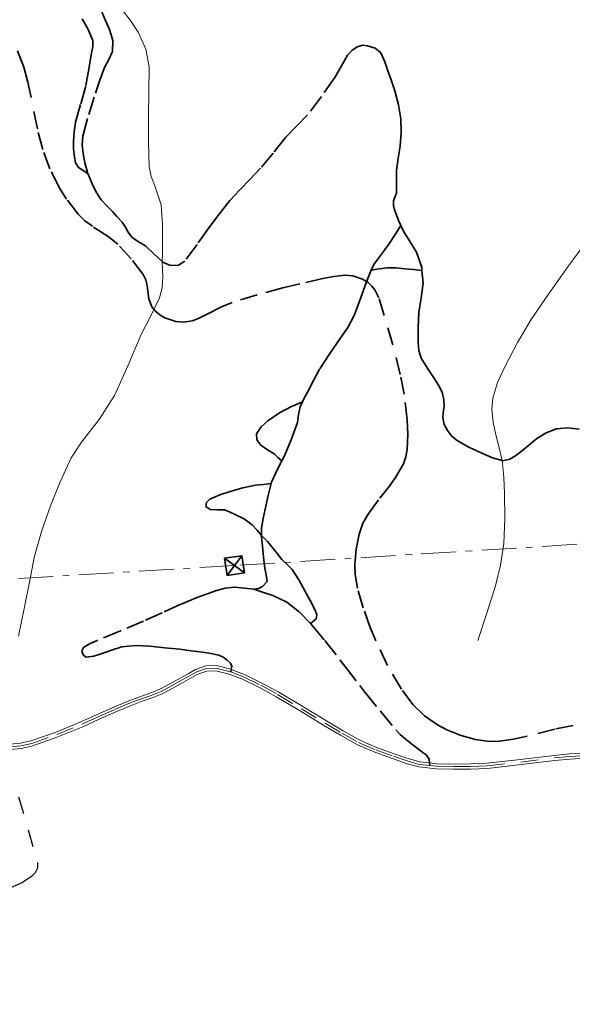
# Model space of a CAD drawing. Header units: metres. Extents: x 407555 to 411072, y 4571682 to 4574038.
# Tile 47 of 67: x 409565 to 409724, y 4572814 to 4573097. Entities that reach past the tile are written whole.
import ezdxf

# ---------------------------------------------------------------- set-up
doc = ezdxf.new("R2010")
doc.units = ezdxf.units.M
doc.header["$MEASUREMENT"] = 0
for name, pattern in [('bt5mv20_liniae', [17.375, 10, -2.75, 1.875, -2.75]), ('bt5mv20_nopinta', [10, 5, -5]), ('bt5mv20_tlin1', [7, 5.25, -1.75])]:
    doc.linetypes.add(name, pattern=pattern)
doc.layers.get('0').update_dxf_attribs({"lineweight": 15})
for name, color, linetype, lineweight in [('ARB01_LN', 7, 'Continuous', 15), ('COB01_LN', 7, 'Continuous', 15), ('ELE01_LN', 7, 'Continuous', 15), ('FLU01_LN', 7, 'Continuous', 15), ('TOR02_PT', 7, 'Continuous', 15), ('VIA16_LN', 7, 'Continuous', 15), ('VIA19_LN', 7, 'Continuous', 15), ('VIA21_LN', 7, 'Continuous', 15), ('VIA23_LN', 7, 'Continuous', 15)]:
    doc.layers.add(name, color=color, linetype=linetype, lineweight=lineweight)

# ---------------------------------------------------------------- blocks, each defined once
blk = doc.blocks.new('TORRE')
at = {"color": 0, "linetype": 'ByBlock', "lineweight": -2}
for points in [[(2.500502, -2.500498, 0), (2.500498, 2.500502, 0), (-2.500502, 2.500498, 0), (0, 0, 0), (2.500498, 2.500502, 0)], [(-2.500502, 2.500498, 0), (-2.500498, -2.500502, 0), (2.500502, -2.500498, 0), (0, 0, 0), (-2.500498, -2.500502, 0)]]:
    blk.add_polyline3d(points, dxfattribs=at)

msp = doc.modelspace()

# ---------------------------------------------------------------- linework, layer by layer
at = {"layer": 'ARB01_LN', "color": 3, "linetype": 'bt5mv20_nopinta', "lineweight": 25}
msp.add_polyline3d([(409564.92, 4572873.82, 528.66), (409567.63, 4572864.42, 534.66), (409570.34, 4572855.02, 540.66), (409570.36, 4572853.34, 541.67), (409569.68, 4572852.02, 542.36), (409568.64, 4572850.97, 542.86), (409566.07, 4572849.31, 543.51), (409561.28, 4572847.19, 544.2)], dxfattribs=at)
at = {"layer": 'COB01_LN', "color": 92, "linetype": 'bt5mv20_nopinta', "lineweight": 35}
for points in [[(409660.78, 4573023.18, 468.01), (409658.61, 4573023.35, 468.12), (409655.35, 4573023.03, 468.27), (409652.17, 4573022.39, 468.43), (409645.61, 4573020.92, 468.53), (409640.69, 4573019.71, 468.31), (409633.36, 4573017.72, 467.51), (409626.17, 4573015.53, 466.18), (409623.17, 4573014.33, 465.19), (409618.98, 4573012.16, 463.17), (409616.91, 4573011.15, 462.23), (409614.78, 4573010.31, 461.52), (409612.16, 4573009.89, 460.91), (409610.05, 4573010.06, 460.46), (409606.91, 4573011.13, 459.81), (409605.44, 4573012.01, 459.5), (409604.09, 4573013.14, 459.2), (409603.17, 4573014.31, 458.95), (409602.3, 4573016.61, 458.51), (409601.78, 4573020.28, 457.86), (409601.39, 4573022.03, 457.53), (409600.62, 4573023.59, 457.19), (409597.23, 4573028.04, 456.02), (409593.42, 4573032.22, 454.87), (409590.64, 4573034.46, 454.28), (409586.1, 4573037.39, 453.53), (409583.92, 4573038.99, 453.2), (409581.96, 4573040.9, 452.87), (409578.68, 4573045.17, 452.31), (409576.55, 4573048.55, 451.95), (409573.89, 4573053.88, 451.42), (409571.83, 4573059.45, 450.75), (409570.29, 4573065.35, 449.8), (409568.51, 4573074.27, 448.06), (409567.56, 4573078.69, 447.18), (409566.37, 4573083.05, 446.39), (409563.9, 4573089.61, 445.5)], [(409723.99, 4572894.31, 487.26), (409718.73, 4572893.24, 488.34), (409710.83, 4572891.2, 489.66), (409706.88, 4572890.33, 490.09), (409702.93, 4572889.77, 490.32), (409700.14, 4572889.71, 490.38), (409695.89, 4572890.27, 490.38), (409691.65, 4572891.51, 490.3), (409687.81, 4572893.08, 490.19), (409685.11, 4572894.46, 490.1), (409681.37, 4572897.01, 489.96), (409678.03, 4572900.32, 489.83), (409674.75, 4572904.7, 489.77), (409670.8, 4572911.48, 489.84), (409667.44, 4572918.55, 489.83), (409665.82, 4572922.33, 489.55), (409663.74, 4572928.04, 488.43), (409662.12, 4572933.64, 486.56), (409661.48, 4572937.58, 484.64), (409661.41, 4572940.5, 482.91), (409661.8, 4572944.84, 480.21), (409662.6, 4572949.14, 477.83), (409663.68, 4572952.25, 476.31), (409665.18, 4572954.91, 474.99), (409668.52, 4572959.45, 472.76), (409671.21, 4572962.83, 471.26), (409673.09, 4572965.39, 470.26), (409675.32, 4572969.32, 469.04), (409676.04, 4572971.34, 468.58), (409676.41, 4572973.41, 468.24), (409676.56, 4572977.82, 467.73), (409676.39, 4572981.87, 467.39), (409675.5, 4572989.24, 467.01), (409674.42, 4572994.91, 466.89), (409672.3, 4573003.45, 466.95), (409669.79, 4573011.79, 467.26), (409668.3, 4573016.84, 467.53), (409667.12, 4573019.17, 467.66), (409666.26, 4573020.25, 467.72), (409665.16, 4573021.25, 467.79), (409663.6, 4573022.25, 467.87), (409660.78, 4573023.18, 468.01)]]:
    msp.add_polyline3d(points, dxfattribs=at)
at = {"layer": 'ELE01_LN', "color": 1, "linetype": 'bt5mv20_liniae', "lineweight": 15}
msp.add_polyline3d([(411060.04, 4573027.22, 328.65), (410784.49, 4573012.62, 359.04), (410535.01, 4572995.68, 408.81), (410305.28, 4572982.67, 482.22), (410106.54, 4572969.06, 481.26), (409811.81, 4572951.61, 466.46), (409626.85, 4572940.14, 497.21), (409481.37, 4572931.39, 533.09), (409372.24, 4572924.74, 518.51), (409180.88, 4572913.16, 478.36), (408774.89, 4572886.61, 495.11), (408395.19, 4572864.62, 493.85), (408198.83, 4572853.09, 492.1), (408052.44, 4572843.41, 507.75), (407930.81, 4572836.32, 511.64), (407829.79, 4572830.41, 504.31), (407568.41, 4572814.36, 478.69)], dxfattribs=at)
at = {"layer": 'FLU01_LN', "color": 150, "linetype": 'Continuous', "lineweight": 15}
for points in [[(409564.9, 4572919.89, 499.78), (409566.59, 4572928.26, 495.5), (409568.01, 4572935.37, 492.01), (409569.42, 4572942.46, 488.53), (409571.49, 4572949.89, 484.8), (409574.07, 4572957.25, 481.08), (409576.8, 4572964.16, 477.7), (409580.03, 4572970.97, 474.62), (409582.92, 4572975.55, 472.56), (409587.99, 4572982, 469.54), (409592.46, 4572988.87, 466.59), (409596.32, 4572997.62, 463.2), (409600.08, 4573006.41, 459.88), (409602.76, 4573011.57, 457.99), (409605.35, 4573016.85, 456.36), (409606.1, 4573019.78, 455.67), (409606.27, 4573022.82, 455.02), (409606.17, 4573025.05, 454.58), (409606.09, 4573027.27, 454.13), (409606.16, 4573029.64, 453.23), (409606.23, 4573031.99, 452.26), (409606.15, 4573037.78, 450.87), (409605.77, 4573043.57, 449.49), (409604.02, 4573048.98, 447.46), (409602.96, 4573051.65, 446.44), (409602.4, 4573054.48, 445.67), (409602.2, 4573061.63, 444.24), (409602.15, 4573068.79, 442.84), (409602.28, 4573075.96, 441.44), (409602.35, 4573083.14, 440.04), (409601.45, 4573088.21, 439.08), (409599.2, 4573093.04, 438.17), (409597.04, 4573096.37, 437.66), (409594.66, 4573099.42, 437.15)], [(409696.72, 4572918.65, 477.37), (409699.21, 4572926.47, 474.07), (409701.7, 4572934.28, 470.77), (409703.21, 4572940.25, 468.73), (409704.1, 4572946.46, 466.98), (409704.41, 4572953.6, 464.91), (409704.3, 4572960.78, 462.93), (409704.14, 4572965.51, 462.11), (409703.69, 4572970.23, 461.3), (409702.82, 4572973.91, 460.16), (409701.82, 4572977.57, 459.02), (409701.06, 4572981.28, 458.1), (409700.68, 4572985, 457.17), (409700.96, 4572988.08, 456.31), (409702.34, 4572992.63, 454.95), (409704.39, 4572997.07, 453.66), (409708.02, 4573004.08, 451.91), (409712.01, 4573010.69, 450.22), (409717.17, 4573018.25, 447.67), (409722.53, 4573025.77, 445.24), (409728.41, 4573033.75, 443.33)]]:
    msp.add_polyline3d(points, dxfattribs=at)
at = {"layer": 'VIA16_LN', "color": 42, "linetype": 'bt5mv20_nopinta', "lineweight": 15}
for points in [[(409575.9, 4572891.72, 516.17), (409583.01, 4572894.62, 515.44), (409587.74, 4572896.75, 514.97), (409592.49, 4572898.87, 514.5), (409596.29, 4572900.45, 514.09), (409600.12, 4572901.94, 513.52), (409602.95, 4572902.89, 512.98), (409605.77, 4572903.99, 512.41), (409608.8, 4572905.66, 511.75), (409611.82, 4572907.33, 511.06), (409613.91, 4572908.49, 510.54), (409616.01, 4572909.64, 510.01), (409618.75, 4572910.62, 509.33), (409621.62, 4572910.7, 508.65), (409625.57, 4572909.71, 508.07), (409625.76, 4572909.64, 508.04), (409629.4, 4572908.23, 507.49), (409634.38, 4572905.81, 506.25), (409639.21, 4572903.17, 504.83), (409646.04, 4572899.08, 502.95), (409652.86, 4572894.95, 501.07), (409657.63, 4572892.12, 499.69), (409662.46, 4572889.42, 498.28), (409667.37, 4572887.31, 497.02), (409672.44, 4572885.47, 495.86), (409676.09, 4572884.21, 495.1), (409679.86, 4572883.13, 494.47), (409682.93, 4572882.79, 494.15), (409684.78, 4572882.58, 493.95), (409689.71, 4572882.5, 493.46), (409694.55, 4572882.54, 492.88), (409699.36, 4572882.73, 492.14), (409708.99, 4572883.79, 490.37), (409718.61, 4572884.98, 488.45), (409723.07, 4572885.38, 487.49), (409727.53, 4572885.65, 486.52)], [(409562.48, 4572888.17, 517.87), (409565.59, 4572888.46, 517.41), (409568.66, 4572889.14, 516.98), (409575.9, 4572891.72, 516.17)]]:
    msp.add_polyline3d(points, dxfattribs=at)
at = {"layer": 'VIA19_LN', "color": 7, "linetype": 'Continuous', "lineweight": 15}
for points in [[(409727.51, 4572886.39, 486.52), (409723.01, 4572886.12, 487.49), (409718.53, 4572885.71, 488.45), (409708.91, 4572884.52, 490.37), (409699.3, 4572883.46, 492.14), (409694.54, 4572883.27, 492.88), (409689.71, 4572883.24, 493.46), (409684.83, 4572883.32, 493.95), (409682.83, 4572883.54, 494.17), (409680, 4572883.85, 494.47), (409676.31, 4572884.91, 495.1), (409672.69, 4572886.16, 495.86), (409667.64, 4572887.99, 497.02), (409662.79, 4572890.08, 498.28), (409658, 4572892.76, 499.69), (409653.24, 4572895.58, 501.07), (409646.42, 4572899.71, 502.95), (409639.58, 4572903.81, 504.83), (409634.72, 4572906.46, 506.25), (409629.69, 4572908.91, 507.49), (409625.92, 4572910.36, 508.05), (409625.79, 4572910.41, 508.07), (409621.7, 4572911.44, 508.65), (409618.61, 4572911.35, 509.33), (409615.71, 4572910.31, 510.01), (409613.55, 4572909.13, 510.54), (409611.46, 4572907.97, 511.06), (409608.45, 4572906.3, 511.75), (409605.46, 4572904.66, 512.41), (409602.7, 4572903.58, 512.98), (409599.87, 4572902.63, 513.52), (409596.02, 4572901.13, 514.09), (409592.2, 4572899.55, 514.5), (409587.44, 4572897.42, 514.97), (409582.72, 4572895.3, 515.44), (409575.64, 4572892.41, 516.17), (409568.46, 4572889.85, 516.98), (409565.48, 4572889.19, 517.41), (409562.45, 4572888.91, 517.87)], [(409727.55, 4572884.91, 486.52), (409723.12, 4572884.65, 487.49), (409718.69, 4572884.25, 488.45), (409709.08, 4572883.06, 490.37), (409699.42, 4572882, 492.14), (409694.57, 4572881.8, 492.88), (409689.71, 4572881.76, 493.46), (409684.74, 4572881.85, 493.95), (409679.72, 4572882.41, 494.47), (409675.87, 4572883.5, 495.1), (409672.19, 4572884.78, 495.86), (409667.1, 4572886.62, 497.02), (409662.13, 4572888.76, 498.28), (409657.27, 4572891.48, 499.69), (409652.48, 4572894.32, 501.07), (409645.66, 4572898.45, 502.95), (409638.84, 4572902.53, 504.83), (409634.05, 4572905.16, 506.25), (409629.11, 4572907.55, 507.49), (409625.35, 4572909, 508.07), (409621.54, 4572909.96, 508.65), (409618.89, 4572909.88, 509.33), (409616.31, 4572908.97, 510.01), (409614.26, 4572907.85, 510.54), (409612.18, 4572906.69, 511.06), (409609.16, 4572905.01, 511.75), (409606.08, 4572903.32, 512.41), (409603.21, 4572902.19, 512.98), (409600.37, 4572901.25, 513.52), (409596.57, 4572899.77, 514.09), (409592.78, 4572898.19, 514.5), (409588.05, 4572896.08, 514.97), (409583.3, 4572893.94, 515.44), (409576.17, 4572891.04, 516.17), (409568.86, 4572888.43, 516.98), (409565.71, 4572887.73, 517.41), (409562.51, 4572887.43, 517.87)]]:
    msp.add_polyline3d(points, dxfattribs=at)
at = {"layer": 'VIA21_LN', "color": 2, "linetype": 'bt5mv20_tlin1', "lineweight": 35}
for points in [[(409584.78, 4573052.54, 449.3), (409584.63, 4573052.92, 449.25), (409583.89, 4573055.6, 448.66), (409583.41, 4573058.3, 448.01), (409583.13, 4573060.77, 447.38), (409583.33, 4573063.23, 446.75), (409585.03, 4573069.43, 445.26), (409586.98, 4573075.53, 443.67), (409588.25, 4573079.25, 442.54), (409589.55, 4573082.93, 441.41), (409590.77, 4573085.21, 440.67), (409591.89, 4573087.49, 439.94), (409591.93, 4573090.64, 439.29), (409590.97, 4573093.78, 438.76), (409589.48, 4573097.28, 437.98), (409587.99, 4573100.77, 437.2), (409587.01, 4573103.15, 436.66), (409586.02, 4573105.53, 436.11), (409583.69, 4573107.89, 435.33), (409581.19, 4573110.18, 434.55), (409578.84, 4573114.37, 433.71), (409576.53, 4573118.56, 432.92), (409575.5, 4573120.48, 432.45)], [(409584.78, 4573052.54, 449.3), (409583.46, 4573053.41, 449.42), (409582.13, 4573054.27, 449.53), (409581.22, 4573055.61, 449.58), (409580.9, 4573057.3, 449.38), (409580.7, 4573059.51, 448.85), (409580.69, 4573061.72, 448.31), (409580.85, 4573064.51, 447.62), (409581.23, 4573067.28, 446.92), (409582.72, 4573072.53, 445.25), (409584.2, 4573077.73, 443.51), (409585.05, 4573082.39, 442.21), (409585.82, 4573087.08, 441.06), (409586.2, 4573088.89, 440.7), (409586.25, 4573090.67, 440.35), (409584.89, 4573093.78, 439.59), (409583.15, 4573096.83, 438.83)], [(409674.58, 4573037.58, 465.49), (409673.97, 4573038.88, 465.47), (409672.74, 4573042.11, 465.42), (409672.46, 4573043.39, 465.4), (409672.45, 4573044.68, 465.38), (409673.35, 4573046.96, 465.13), (409673.34, 4573048.43, 465.05), (409673.33, 4573049.91, 464.96), (409673.34, 4573051.67, 464.86), (409673.37, 4573053.43, 464.75), (409673.84, 4573056.92, 464.46), (409674.43, 4573060.39, 464.13), (409674.68, 4573064.29, 463.8), (409674.55, 4573068.19, 463.49), (409673.95, 4573072.24, 463.39), (409672.9, 4573076.21, 463.28), (409671.91, 4573079.09, 463.02), (409670.88, 4573081.94, 462.73), (409669.96, 4573084.52, 462.46), (409668.87, 4573087.07, 462.17), (409667.23, 4573088.5, 461.84), (409665.06, 4573089.16, 461.53), (409663.55, 4573089.28, 461.42), (409662.07, 4573088.85, 461.34), (409660.53, 4573087.81, 461.26), (409659.3, 4573086.46, 461.18), (409657.45, 4573083.24, 460.95), (409655.61, 4573080.06, 460.66), (409651.83, 4573074.59, 459.95), (409647.76, 4573069.33, 459.25), (409644.62, 4573066.08, 458.86), (409641.47, 4573062.85, 458.47), (409637.95, 4573058.4, 457.99), (409634.34, 4573054.01, 457.51), (409631.36, 4573050.94, 457.17), (409628.37, 4573047.87, 456.87), (409626.92, 4573046.34, 456.79), (409625.52, 4573044.78, 456.7), (409622.46, 4573040.9, 456.25), (409619.52, 4573036.95, 455.78), (409616.11, 4573032.18, 455.34), (409612.63, 4573027.39, 454.93), (409610.82, 4573026.24, 454.83), (409608.49, 4573026.16, 454.49), (409606.25, 4573027.12, 454.14), (409606.09, 4573027.27, 454.13), (409603.74, 4573029.45, 453.96), (409601.32, 4573031.75, 453.9), (409599.35, 4573032.94, 453.93), (409597.42, 4573034.3, 453.98), (409596.31, 4573035.68, 453.91), (409595.54, 4573037.14, 453.33), (409594.67, 4573038.56, 452.63), (409593.13, 4573040.17, 452.09), (409591.83, 4573041.62, 451.94), (409590.2, 4573043.28, 451.42), (409588.59, 4573044.98, 450.9), (409587.17, 4573047.16, 450.31), (409586.06, 4573049.52, 449.72), (409585.3, 4573051.2, 449.48), (409584.78, 4573052.54, 449.3)], [(409674.58, 4573037.58, 465.49), (409672.97, 4573035.08, 465.86), (409671.35, 4573032.58, 466.23), (409669.62, 4573030.21, 466.47), (409667.85, 4573027.87, 466.73), (409666.88, 4573026.4, 467.01), (409666.08, 4573024.84, 467.3)], [(409680.65, 4573024.71, 465.05), (409680.58, 4573025.57, 465.1), (409679.09, 4573029.98, 465.36), (409677.28, 4573032.93, 465.49), (409675.43, 4573035.77, 465.52), (409674.58, 4573037.58, 465.49)], [(409680.65, 4573024.71, 465.05), (409678.19, 4573024.97, 465.56), (409675.72, 4573025.23, 466.07), (409673.2, 4573025.52, 466.55), (409670.66, 4573025.49, 466.89), (409668.37, 4573025.17, 467.1), (409666.08, 4573024.84, 467.3)], [(409666.08, 4573024.84, 467.3), (409664.75, 4573021.43, 467.85), (409663.47, 4573018.01, 468.39), (409662.36, 4573014.89, 468.94), (409661.19, 4573011.78, 469.6), (409659.33, 4573008.39, 470.74), (409657.18, 4573005.23, 471.93), (409654.17, 4573000.89, 473.14), (409651.28, 4572996.47, 474.37), (409649.49, 4572993.19, 475.36), (409647.78, 4572989.88, 476.4), (409646.69, 4572987.77, 477.17), (409646.34, 4572987.05, 477.43)], [(409725.75, 4572979.21, 463.07), (409722.5, 4572979.62, 462.73), (409719.25, 4572979.31, 462.41), (409716.32, 4572978.21, 462.18), (409713.59, 4572976.6, 461.95), (409710.71, 4572974.21, 461.68), (409707.73, 4572971.78, 461.41), (409705.81, 4572970.62, 461.31), (409703.86, 4572970.18, 461.3), (409703.69, 4572970.23, 461.3), (409700.86, 4572971.02, 461.35), (409697.85, 4572972.35, 461.41), (409694.11, 4572974.09, 461.44), (409690.53, 4572976.1, 461.49), (409689.12, 4572977.3, 461.63), (409687.98, 4572978.83, 461.79), (409687.04, 4572980.6, 461.87), (409686.59, 4572982.47, 461.93), (409686.76, 4572984.05, 461.95), (409686.99, 4572985.63, 461.96), (409686.92, 4572987.74, 462.01), (409686.42, 4572989.84, 462.11), (409685.37, 4572991.83, 462.49), (409684.23, 4572993.68, 462.92), (409682.3, 4572996.57, 463.29), (409680.45, 4572999.56, 463.59), (409679.76, 4573001.77, 463.75), (409679.58, 4573004.08, 463.91), (409679.57, 4573008.39, 464.22), (409679.78, 4573012.7, 464.52), (409680.39, 4573016.9, 464.7), (409680.97, 4573021.09, 464.84), (409680.65, 4573024.71, 465.05)], [(409640.41, 4572970.15, 482.43), (409639.31, 4572971.15, 481.99), (409638.21, 4572972.15, 481.54), (409636.35, 4572973.35, 480.95), (409634.42, 4572974.6, 480.4), (409633.27, 4572976.2, 479.81), (409633.16, 4572977.9, 479.25), (409634.51, 4572979.88, 478.8), (409636.45, 4572981.64, 478.5), (409639.76, 4572983.94, 478.08), (409643.24, 4572985.76, 477.71), (409644.79, 4572986.41, 477.57), (409646.34, 4572987.05, 477.43)], [(409646.34, 4572987.05, 477.43), (409645.65, 4572985.66, 477.94), (409645.23, 4572983.41, 478.38), (409644.9, 4572981.1, 478.8), (409643.08, 4572976.19, 480.25), (409641.08, 4572971.42, 481.92), (409640.41, 4572970.15, 482.43)], [(409640.41, 4572970.15, 482.43), (409639.15, 4572967.76, 483.4), (409637.45, 4572964.04, 484.91), (409637.35, 4572963.63, 485.07)], [(409634.63, 4572948.72, 491.13), (409633.32, 4572950.28, 490.57), (409631.94, 4572951.82, 489.85), (409629.7, 4572953.39, 489.23), (409627.27, 4572954.64, 488.66), (409625.65, 4572955.43, 488.34), (409624, 4572956.11, 488.03), (409621.96, 4572956.15, 487.76), (409619.86, 4572956.16, 487.48), (409618.59, 4572957.1, 486.86), (409618.83, 4572958.17, 486.64), (409619.79, 4572959.12, 486.47), (409622.66, 4572960.41, 486.05), (409625.62, 4572961.35, 485.73), (409629.24, 4572962.42, 485.54), (409632.91, 4572963.18, 485.35), (409635.13, 4572963.41, 485.21), (409637.35, 4572963.63, 485.07)], [(409637.35, 4572963.63, 485.07), (409636.48, 4572960.18, 486.41), (409635.68, 4572956.31, 487.93), (409635.05, 4572953.6, 489.19), (409634.6, 4572950.85, 490.41), (409634.63, 4572948.72, 491.13)], [(409634.63, 4572948.72, 491.13), (409634.64, 4572948.26, 491.29), (409634.9, 4572945.66, 492.16), (409635.2, 4572942.54, 493.26), (409635.51, 4572939.42, 494.38), (409635.9, 4572937.48, 495.17), (409636.19, 4572935.58, 495.91), (409634.91, 4572934.16, 496.44), (409633.7, 4572933.59, 496.79), (409632.44, 4572933.37, 497.12)], [(409648.69, 4572923.48, 495.11), (409650.3, 4572924.83, 494.52), (409650.52, 4572926.01, 494.2), (409649.97, 4572927.36, 493.93), (409648.53, 4572930.15, 493.35), (409647.02, 4572932.93, 492.9), (409645.28, 4572936.01, 492.52), (409643.39, 4572939.02, 492.19), (409641.97, 4572940.47, 492.02), (409640.48, 4572941.85, 491.85), (409638.41, 4572944.46, 491.58), (409636.32, 4572947.02, 491.32), (409634.63, 4572948.72, 491.13)], [(409632.44, 4572933.37, 497.12), (409629.7, 4572933.69, 497.38), (409626.98, 4572933.96, 497.55), (409624.17, 4572933.62, 498.21), (409621.4, 4572932.92, 498.81), (409616.37, 4572931.06, 499.48), (409611.41, 4572929.02, 500.14), (409606.08, 4572926.6, 500.83), (409600.76, 4572924.2, 501.53), (409594.1, 4572921.41, 502.45), (409587.42, 4572918.67, 503.55), (409585.44, 4572917.75, 504.06), (409583.56, 4572916.68, 504.6), (409583.08, 4572915.68, 504.81), (409583.4, 4572914.52, 505.02), (409584.24, 4572913.89, 505.21), (409586.45, 4572914.18, 505.49), (409588.64, 4572914.79, 505.61), (409591.57, 4572915.88, 505.59), (409594.55, 4572916.8, 505.56), (409598.57, 4572917.17, 505.58), (409602.6, 4572917, 505.79), (409606.89, 4572916.59, 506.27), (409611.17, 4572916.12, 506.78), (409614.44, 4572915.7, 507.18), (409617.71, 4572915.26, 507.58), (409620.06, 4572914.89, 507.71), (409622.4, 4572914.4, 507.68), (409623.64, 4572913.86, 507.57), (409624.77, 4572913, 507.47), (409625.73, 4572912.2, 507.52), (409626.12, 4572911.25, 507.69), (409625.92, 4572910.36, 508.05)], [(409632.44, 4572933.37, 497.12), (409635.17, 4572932.45, 496.74), (409637.9, 4572931.53, 496.35), (409641.86, 4572929.64, 495.9), (409645.37, 4572926.9, 495.55), (409648.69, 4572923.48, 495.11)], [(409648.69, 4572923.48, 495.11), (409649.25, 4572922.9, 495.04), (409652.81, 4572918.66, 494.54), (409658.54, 4572911.27, 493.76), (409664.29, 4572903.88, 493.24), (409668.7, 4572898.36, 493.07), (409673.22, 4572892.9, 492.96), (409674.42, 4572891.67, 492.93), (409675.72, 4572890.53, 492.92), (409678.08, 4572888.68, 493.2), (409680.47, 4572886.87, 493.61), (409681.84, 4572885.89, 493.68), (409682.69, 4572884.63, 493.82), (409682.83, 4572883.54, 494.17)]]:
    msp.add_polyline3d(points, dxfattribs=at)
at = {"layer": 'VIA23_LN', "color": 42, "linetype": 'bt5mv20_nopinta', "lineweight": 35}
for points in [[(409625.92, 4572910.36, 508.05), (409625.76, 4572909.64, 508.04)], [(409682.83, 4572883.54, 494.17), (409682.93, 4572882.79, 494.15)]]:
    msp.add_polyline3d(points, dxfattribs=at)

# ---------------------------------------------------------------- block references
at = {"layer": 'TOR02_PT', "color": 1, "linetype": 'Continuous', "lineweight": 35, "rotation": 8.049118}
msp.add_blockref('TORRE', (409626.85, 4572940.14, 497.21), dxfattribs=at)

doc.saveas('drawing.dxf')
